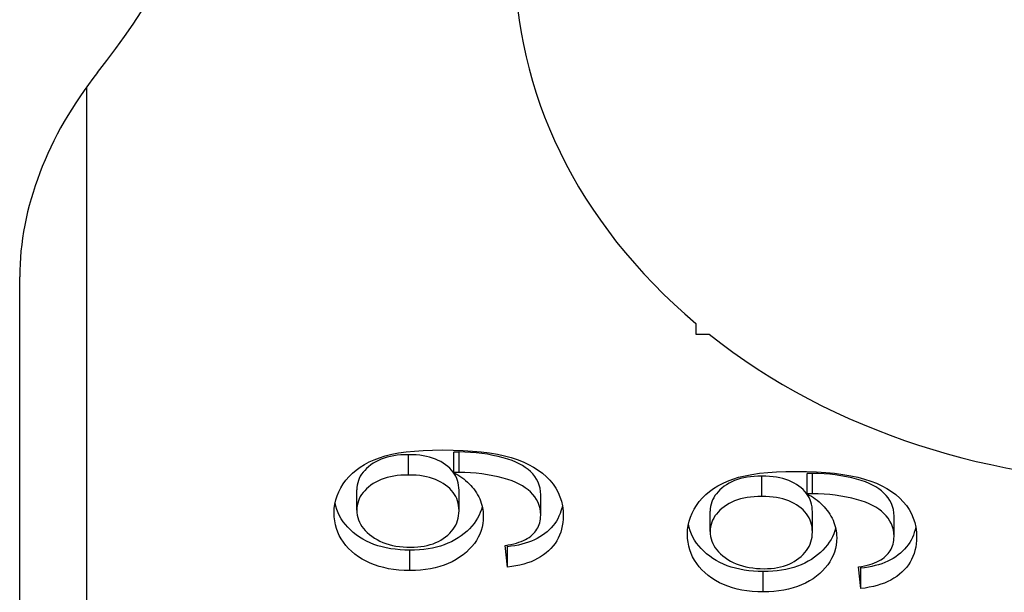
# Model space of a CAD drawing. Header units: inches. Extents: x 4.7 to 53.3, y 4.9 to 37.1.
# Tile 23 of 27: x 48.925 to 49.145, y 18.671 to 18.799. Entities that reach past the tile are written whole.
import ezdxf

# ---------------------------------------------------------------- set-up
doc = ezdxf.new("R2010")
doc.units = ezdxf.units.IN
doc.header["$MEASUREMENT"] = 0
doc.layers.add('Visible Edges(ANSI)', color=7, linetype='Continuous', lineweight=25)
doc.layers.add('Visible Tangent Edges(ANSI)', color=7, linetype='Continuous', lineweight=25)

msp = doc.modelspace()

# ---------------------------------------------------------------- linework, layer by layer
at = {"layer": 'Visible Edges(ANSI)'}
for p, q in [((48.92535, 18.61251), (48.92535, 18.74126)), ((49.07593, 18.73089), (49.07593, 18.7285)), ((49.07593, 18.7285), (49.07885, 18.7285)), ((49.022, 18.69766), (49.022, 18.70219)), ((49.10068, 18.69289), (49.10068, 18.69743)), ((49.00043, 18.68928), (49.00043, 18.69381)), ((49.02318, 18.68915), (49.02318, 18.69369)), ((49.04136, 18.68816), (49.04136, 18.69269)), ((49.07911, 18.68451), (49.07911, 18.68905)), ((49.10186, 18.68439), (49.10186, 18.68892)), ((49.12004, 18.68339), (49.12004, 18.68793)), ((49.03396, 18.67657), (49.03343, 18.6814)), ((49.03396, 18.6811), (49.03392, 18.68148)), ((49.03396, 18.67657), (49.03396, 18.6811)), ((49.11265, 18.6718), (49.11211, 18.67663)), ((49.11265, 18.67633), (49.11261, 18.67671)), ((49.11265, 18.6718), (49.11265, 18.67633))]:
    msp.add_line(p, q, dxfattribs=at)
at = {"layer": 'Visible Edges(ANSI)', "flags": 128}
for points in [[(48.99536, 18.68866), (48.9954, 18.68964), (48.99552, 18.69061), (48.99573, 18.69155), (48.99601, 18.69247), (48.99638, 18.69337), (48.99684, 18.69425), (48.99737, 18.69511), (48.99799, 18.69595), (48.99868, 18.69675), (48.99944, 18.6975), (49.00027, 18.6982), (49.00117, 18.69885), (49.00214, 18.69945), (49.00319, 18.70001), (49.0043, 18.70051), (49.00548, 18.70096), (49.00676, 18.70136), (49.00818, 18.70171), (49.00973, 18.70201), (49.01142, 18.70225), (49.01324, 18.70244), (49.0152, 18.70257), (49.01729, 18.70265), (49.01952, 18.70268)], [(49.01952, 18.70268), (49.02186, 18.70265), (49.02407, 18.70257), (49.02617, 18.70244), (49.02814, 18.70225), (49.02998, 18.70201), (49.03171, 18.70172), (49.03331, 18.70138), (49.03478, 18.70098), (49.03615, 18.70053), (49.03744, 18.70003), (49.03865, 18.69947), (49.03977, 18.69886), (49.04081, 18.6982), (49.04176, 18.69749), (49.04263, 18.69673), (49.04341, 18.69592), (49.04411, 18.69506), (49.04471, 18.69416), (49.04523, 18.69323), (49.04564, 18.69226), (49.04597, 18.69126), (49.0462, 18.69022), (49.04634, 18.68914), (49.04639, 18.68803)], [(49.02322, 18.70223), (49.02318, 18.70223), (49.02315, 18.70223), (49.02311, 18.70223), (49.02308, 18.70222), (49.02304, 18.70222), (49.023, 18.70222), (49.02295, 18.70222), (49.02291, 18.70222), (49.02287, 18.70222), (49.02282, 18.70222), (49.02277, 18.70222), (49.02272, 18.70222), (49.02267, 18.70222), (49.02262, 18.70222), (49.02256, 18.70221), (49.0225, 18.70221), (49.02245, 18.70221), (49.02239, 18.70221), (49.02233, 18.70221), (49.02226, 18.7022), (49.0222, 18.7022), (49.02213, 18.7022), (49.02207, 18.7022), (49.022, 18.70219)], [(49.04136, 18.69269), (49.04132, 18.69345), (49.04121, 18.69417), (49.04103, 18.69486), (49.04078, 18.69552), (49.04046, 18.69616), (49.04006, 18.69676), (49.0396, 18.69733), (49.0391, 18.69786), (49.03855, 18.69835), (49.03794, 18.69881), (49.03729, 18.69924), (49.03659, 18.69962), (49.03583, 18.69998), (49.03498, 18.70032), (49.03404, 18.70064), (49.03303, 18.70094), (49.03193, 18.70122), (49.03074, 18.70148), (49.02951, 18.70171), (49.02827, 18.70189), (49.02702, 18.70204), (49.02576, 18.70214), (49.02449, 18.70221), (49.02322, 18.70223)], [(49.01194, 18.70163), (49.01107, 18.70162), (49.01023, 18.70157), (49.00942, 18.70149), (49.00865, 18.70138), (49.0079, 18.70124), (49.00719, 18.70106), (49.0065, 18.70085), (49.00585, 18.70062), (49.00522, 18.70035), (49.00463, 18.70004), (49.00406, 18.69971), (49.00353, 18.69934), (49.00304, 18.69896), (49.00258, 18.69855), (49.00217, 18.69814), (49.00181, 18.69771), (49.00148, 18.69727), (49.0012, 18.69682), (49.00097, 18.69635), (49.00077, 18.69587), (49.00062, 18.69537), (49.00051, 18.69487), (49.00045, 18.69435), (49.00043, 18.69381)], [(49.02318, 18.69369), (49.02316, 18.69426), (49.02309, 18.69481), (49.02299, 18.69534), (49.02285, 18.69586), (49.02266, 18.69636), (49.02243, 18.69684), (49.02216, 18.69731), (49.02185, 18.69776), (49.02149, 18.69819), (49.0211, 18.69861), (49.02066, 18.69901), (49.02019, 18.69939), (49.01967, 18.69975), (49.01913, 18.70008), (49.01855, 18.70037), (49.01794, 18.70064), (49.0173, 18.70087), (49.01663, 18.70107), (49.01592, 18.70124), (49.01519, 18.70138), (49.01442, 18.70149), (49.01363, 18.70157), (49.0128, 18.70162), (49.01194, 18.70163)], [(49.02322, 18.69769), (49.02318, 18.69769), (49.02315, 18.69769), (49.02311, 18.69769), (49.02308, 18.69769), (49.02304, 18.69769), (49.023, 18.69769), (49.02295, 18.69769), (49.02291, 18.69769), (49.02287, 18.69769), (49.02282, 18.69769), (49.02277, 18.69768), (49.02272, 18.69768), (49.02267, 18.69768), (49.02262, 18.69768), (49.02256, 18.69768), (49.0225, 18.69768), (49.02245, 18.69768), (49.02239, 18.69767), (49.02233, 18.69767), (49.02226, 18.69767), (49.0222, 18.69767), (49.02213, 18.69767), (49.02207, 18.69766), (49.022, 18.69766)], [(49.022, 18.69766), (49.02248, 18.6974), (49.02294, 18.69713), (49.02339, 18.69684), (49.02383, 18.69654), (49.02425, 18.69622), (49.02465, 18.69589), (49.02504, 18.69554), (49.02542, 18.69517), (49.02578, 18.69479), (49.02612, 18.6944), (49.02645, 18.69399), (49.02676, 18.69356), (49.02705, 18.69313), (49.02732, 18.69268), (49.02756, 18.69223), (49.02778, 18.69178), (49.02797, 18.69132), (49.02813, 18.69085), (49.02827, 18.69037), (49.02839, 18.68989), (49.02847, 18.68941), (49.02854, 18.68891), (49.02858, 18.68841), (49.02859, 18.68791)], [(49.04136, 18.68816), (49.04132, 18.68891), (49.04121, 18.68963), (49.04103, 18.69033), (49.04078, 18.69099), (49.04046, 18.69162), (49.04006, 18.69222), (49.0396, 18.69279), (49.0391, 18.69332), (49.03855, 18.69382), (49.03794, 18.69428), (49.03729, 18.6947), (49.03659, 18.69509), (49.03583, 18.69545), (49.03498, 18.69579), (49.03404, 18.69611), (49.03303, 18.69641), (49.03193, 18.69668), (49.03074, 18.69694), (49.02951, 18.69717), (49.02827, 18.69736), (49.02702, 18.6975), (49.02576, 18.69761), (49.02449, 18.69767), (49.02322, 18.69769)], [(49.07404, 18.68389), (49.07408, 18.68488), (49.07421, 18.68584), (49.07441, 18.68678), (49.0747, 18.68771), (49.07507, 18.68861), (49.07552, 18.68949), (49.07606, 18.69034), (49.07667, 18.69118), (49.07736, 18.69198), (49.07813, 18.69273), (49.07896, 18.69343), (49.07986, 18.69409), (49.08083, 18.69469), (49.08187, 18.69524), (49.08298, 18.69574), (49.08416, 18.6962), (49.08544, 18.6966), (49.08686, 18.69695), (49.08841, 18.69724), (49.0901, 18.69748), (49.09192, 18.69767), (49.09388, 18.6978), (49.09598, 18.69788), (49.0982, 18.69791)], [(49.0982, 18.69791), (49.10054, 18.69788), (49.10276, 18.6978), (49.10485, 18.69767), (49.10682, 18.69749), (49.10867, 18.69725), (49.11039, 18.69695), (49.11199, 18.69661), (49.11347, 18.69621), (49.11484, 18.69576), (49.11613, 18.69526), (49.11733, 18.6947), (49.11845, 18.6941), (49.11949, 18.69344), (49.12044, 18.69273), (49.12131, 18.69196), (49.1221, 18.69115), (49.1228, 18.69029), (49.1234, 18.68939), (49.12391, 18.68846), (49.12433, 18.6875), (49.12465, 18.68649), (49.12489, 18.68545), (49.12503, 18.68438), (49.12507, 18.68327)], [(49.1019, 18.69746), (49.10187, 18.69746), (49.10183, 18.69746), (49.1018, 18.69746), (49.10176, 18.69746), (49.10172, 18.69746), (49.10168, 18.69746), (49.10164, 18.69746), (49.1016, 18.69746), (49.10155, 18.69745), (49.1015, 18.69745), (49.10146, 18.69745), (49.10141, 18.69745), (49.10135, 18.69745), (49.1013, 18.69745), (49.10125, 18.69745), (49.10119, 18.69745), (49.10113, 18.69744), (49.10107, 18.69744), (49.10101, 18.69744), (49.10095, 18.69744), (49.10088, 18.69744), (49.10082, 18.69743), (49.10075, 18.69743), (49.10068, 18.69743)], [(49.12004, 18.68793), (49.12001, 18.68868), (49.1199, 18.6894), (49.11972, 18.69009), (49.11947, 18.69076), (49.11914, 18.69139), (49.11875, 18.69199), (49.11829, 18.69256), (49.11778, 18.69309), (49.11723, 18.69359), (49.11663, 18.69405), (49.11598, 18.69447), (49.11528, 18.69486), (49.11451, 18.69522), (49.11366, 18.69555), (49.11273, 18.69587), (49.11171, 18.69617), (49.11061, 18.69645), (49.10943, 18.69671), (49.1082, 18.69694), (49.10696, 18.69713), (49.10571, 18.69727), (49.10445, 18.69738), (49.10318, 18.69744), (49.1019, 18.69746)], [(49.01194, 18.6971), (49.01107, 18.69708), (49.01023, 18.69704), (49.00942, 18.69696), (49.00865, 18.69685), (49.0079, 18.6967), (49.00719, 18.69653), (49.0065, 18.69632), (49.00585, 18.69608), (49.00522, 18.69581), (49.00463, 18.69551), (49.00406, 18.69518), (49.00353, 18.69481), (49.00304, 18.69442), (49.00258, 18.69402), (49.00217, 18.69361), (49.00181, 18.69318), (49.00148, 18.69274), (49.0012, 18.69228), (49.00097, 18.69181), (49.00077, 18.69133), (49.00062, 18.69084), (49.00051, 18.69033), (49.00045, 18.68981), (49.00043, 18.68928)], [(49.02318, 18.68915), (49.02316, 18.68972), (49.02309, 18.69027), (49.02299, 18.69081), (49.02285, 18.69133), (49.02266, 18.69183), (49.02243, 18.69231), (49.02216, 18.69278), (49.02185, 18.69323), (49.02149, 18.69366), (49.0211, 18.69407), (49.02066, 18.69447), (49.02019, 18.69486), (49.01967, 18.69521), (49.01913, 18.69554), (49.01855, 18.69584), (49.01794, 18.6961), (49.0173, 18.69634), (49.01663, 18.69654), (49.01592, 18.69671), (49.01519, 18.69685), (49.01442, 18.69696), (49.01363, 18.69704), (49.0128, 18.69708), (49.01194, 18.6971)], [(49.09062, 18.69687), (49.08975, 18.69685), (49.08892, 18.6968), (49.08811, 18.69672), (49.08733, 18.69661), (49.08659, 18.69647), (49.08587, 18.69629), (49.08519, 18.69609), (49.08453, 18.69585), (49.08391, 18.69558), (49.08331, 18.69528), (49.08275, 18.69494), (49.08222, 18.69458), (49.08172, 18.69419), (49.08127, 18.69379), (49.08086, 18.69337), (49.08049, 18.69294), (49.08017, 18.6925), (49.07989, 18.69205), (49.07965, 18.69158), (49.07946, 18.6911), (49.07931, 18.69061), (49.0792, 18.6901), (49.07913, 18.68958), (49.07911, 18.68905)], [(49.10186, 18.68892), (49.10184, 18.68949), (49.10178, 18.69004), (49.10168, 18.69058), (49.10153, 18.69109), (49.10134, 18.69159), (49.10111, 18.69208), (49.10084, 18.69254), (49.10053, 18.69299), (49.10018, 18.69343), (49.09979, 18.69384), (49.09935, 18.69424), (49.09887, 18.69462), (49.09836, 18.69498), (49.09781, 18.69531), (49.09723, 18.69561), (49.09662, 18.69587), (49.09598, 18.6961), (49.09531, 18.69631), (49.09461, 18.69648), (49.09387, 18.69662), (49.09311, 18.69673), (49.09231, 18.6968), (49.09148, 18.69685), (49.09062, 18.69687)], [(49.01224, 18.68035), (49.01112, 18.68037), (49.01004, 18.68043), (49.00899, 18.68054), (49.00797, 18.68068), (49.00699, 18.68086), (49.00604, 18.68108), (49.00512, 18.68134), (49.00423, 18.68165), (49.00338, 18.68199), (49.00256, 18.68238), (49.00178, 18.6828), (49.00102, 18.68327), (49.00031, 18.68377), (48.99962, 18.68431), (48.99899, 18.68488), (48.9984, 18.68547), (48.99787, 18.68607), (48.99739, 18.6867), (48.99696, 18.68735), (48.99658, 18.68801), (48.99625, 18.6887), (48.99597, 18.68941), (48.99575, 18.69014), (48.99557, 18.69089)], [(49.09062, 18.69233), (49.08975, 18.69232), (49.08892, 18.69227), (49.08811, 18.69219), (49.08733, 18.69208), (49.08659, 18.69194), (49.08587, 18.69176), (49.08519, 18.69155), (49.08453, 18.69131), (49.08391, 18.69104), (49.08331, 18.69074), (49.08275, 18.69041), (49.08222, 18.69004), (49.08172, 18.68965), (49.08127, 18.68925), (49.08086, 18.68884), (49.08049, 18.68841), (49.08017, 18.68797), (49.07989, 18.68752), (49.07965, 18.68705), (49.07946, 18.68657), (49.07931, 18.68607), (49.0792, 18.68557), (49.07913, 18.68505), (49.07911, 18.68451)], [(49.10186, 18.68439), (49.10184, 18.68496), (49.10178, 18.68551), (49.10168, 18.68604), (49.10153, 18.68656), (49.10134, 18.68706), (49.10111, 18.68754), (49.10084, 18.68801), (49.10053, 18.68846), (49.10018, 18.68889), (49.09979, 18.68931), (49.09935, 18.68971), (49.09887, 18.69009), (49.09836, 18.69045), (49.09781, 18.69077), (49.09723, 18.69107), (49.09662, 18.69134), (49.09598, 18.69157), (49.09531, 18.69177), (49.09461, 18.69194), (49.09387, 18.69208), (49.09311, 18.69219), (49.09231, 18.69227), (49.09148, 18.69232), (49.09062, 18.69233)], [(49.1019, 18.69292), (49.10187, 18.69292), (49.10183, 18.69292), (49.1018, 18.69292), (49.10176, 18.69292), (49.10172, 18.69292), (49.10168, 18.69292), (49.10164, 18.69292), (49.1016, 18.69292), (49.10155, 18.69292), (49.1015, 18.69292), (49.10146, 18.69292), (49.10141, 18.69292), (49.10135, 18.69292), (49.1013, 18.69291), (49.10125, 18.69291), (49.10119, 18.69291), (49.10113, 18.69291), (49.10107, 18.69291), (49.10101, 18.69291), (49.10095, 18.6929), (49.10088, 18.6929), (49.10082, 18.6929), (49.10075, 18.6929), (49.10068, 18.69289)], [(49.10068, 18.69289), (49.10116, 18.69264), (49.10163, 18.69236), (49.10208, 18.69208), (49.10251, 18.69177), (49.10293, 18.69146), (49.10334, 18.69112), (49.10373, 18.69077), (49.1041, 18.69041), (49.10446, 18.69003), (49.1048, 18.68963), (49.10513, 18.68922), (49.10544, 18.6888), (49.10574, 18.68836), (49.106, 18.68792), (49.10625, 18.68747), (49.10646, 18.68701), (49.10665, 18.68655), (49.10682, 18.68608), (49.10696, 18.68561), (49.10707, 18.68513), (49.10716, 18.68464), (49.10722, 18.68415), (49.10726, 18.68365), (49.10727, 18.68314)], [(49.12004, 18.68339), (49.12001, 18.68414), (49.1199, 18.68487), (49.11972, 18.68556), (49.11947, 18.68622), (49.11914, 18.68685), (49.11875, 18.68746), (49.11829, 18.68803), (49.11778, 18.68856), (49.11723, 18.68905), (49.11663, 18.68951), (49.11598, 18.68994), (49.11528, 18.69032), (49.11451, 18.69068), (49.11366, 18.69102), (49.11273, 18.69134), (49.11171, 18.69164), (49.11061, 18.69192), (49.10943, 18.69218), (49.1082, 18.69241), (49.10696, 18.69259), (49.10571, 18.69274), (49.10445, 18.69284), (49.10318, 18.6929), (49.1019, 18.69292)], [(49.01224, 18.67582), (49.01099, 18.67585), (49.00978, 18.67592), (49.00862, 18.67605), (49.00749, 18.67623), (49.00641, 18.67646), (49.00537, 18.67673), (49.00437, 18.67707), (49.00341, 18.67745), (49.00249, 18.67788), (49.00161, 18.67836), (49.00078, 18.6789), (48.99999, 18.67948), (48.99925, 18.6801), (48.99857, 18.68075), (48.99796, 18.68143), (48.99742, 18.68213), (48.99693, 18.68285), (48.99651, 18.6836), (48.99616, 18.68438), (48.99587, 18.68519), (48.99565, 18.68601), (48.99549, 18.68687), (48.99539, 18.68775), (48.99536, 18.68866)], [(49.00043, 18.68928), (49.00045, 18.68872), (49.00052, 18.68818), (49.00063, 18.68765), (49.0008, 18.68714), (49.001, 18.68663), (49.00126, 18.68614), (49.00156, 18.68566), (49.00191, 18.68519), (49.0023, 18.68474), (49.00274, 18.6843), (49.00323, 18.68387), (49.00376, 18.68345), (49.00433, 18.68306), (49.00493, 18.6827), (49.00555, 18.68238), (49.00621, 18.68209), (49.00689, 18.68183), (49.0076, 18.68161), (49.00833, 18.68142), (49.0091, 18.68127), (49.00989, 18.68115), (49.01071, 18.68106), (49.01156, 18.68101), (49.01243, 18.68099)], [(49.02834, 18.69012), (49.02815, 18.68944), (49.02792, 18.68877), (49.02765, 18.68812), (49.02732, 18.68749), (49.02694, 18.68688), (49.02652, 18.68628), (49.02605, 18.6857), (49.02553, 18.68513), (49.02496, 18.68459), (49.02434, 18.68406), (49.02368, 18.68355), (49.02298, 18.68308), (49.02226, 18.68264), (49.0215, 18.68224), (49.02071, 18.68189), (49.0199, 18.68156), (49.01905, 18.68128), (49.01817, 18.68103), (49.01726, 18.68083), (49.01631, 18.68066), (49.01534, 18.68052), (49.01434, 18.68043), (49.0133, 18.68037), (49.01224, 18.68035)], [(49.01243, 18.68099), (49.01321, 18.68101), (49.01397, 18.68106), (49.0147, 18.68114), (49.01541, 18.68125), (49.01609, 18.6814), (49.01675, 18.68158), (49.01739, 18.68179), (49.01799, 18.68203), (49.01858, 18.68231), (49.01914, 18.68261), (49.01967, 18.68296), (49.02019, 18.68333), (49.02066, 18.68373), (49.0211, 18.68414), (49.02149, 18.68457), (49.02185, 18.68501), (49.02216, 18.68548), (49.02243, 18.68595), (49.02266, 18.68645), (49.02285, 18.68696), (49.02299, 18.68748), (49.02309, 18.68802), (49.02316, 18.68858), (49.02318, 18.68915)], [(49.04619, 18.69031), (49.04605, 18.68968), (49.04588, 18.68908), (49.04567, 18.68849), (49.04543, 18.68792), (49.04516, 18.68737), (49.04485, 18.68684), (49.04451, 18.68633), (49.04413, 18.68583), (49.04372, 18.68535), (49.04327, 18.6849), (49.04279, 18.68446), (49.04228, 18.68405), (49.04174, 18.68366), (49.04117, 18.6833), (49.04058, 18.68296), (49.03996, 18.68265), (49.03931, 18.68237), (49.03863, 18.68211), (49.03792, 18.68188), (49.03719, 18.68167), (49.03642, 18.68149), (49.03563, 18.68134), (49.03481, 18.68121), (49.03396, 18.6811)], [(49.02859, 18.68791), (49.02856, 18.68707), (49.02846, 18.68626), (49.02831, 18.68547), (49.02809, 18.6847), (49.02781, 18.68395), (49.02746, 18.68322), (49.02706, 18.68252), (49.02659, 18.68184), (49.02606, 18.68118), (49.02547, 18.68054), (49.02481, 18.67992), (49.02409, 18.67932), (49.02332, 18.67876), (49.02251, 18.67825), (49.02167, 18.67779), (49.02078, 18.67738), (49.01985, 18.67701), (49.01888, 18.6767), (49.01787, 18.67643), (49.01683, 18.67621), (49.01574, 18.67604), (49.01461, 18.67592), (49.01345, 18.67584), (49.01224, 18.67582)], [(49.03343, 18.6814), (49.03411, 18.68151), (49.03475, 18.68164), (49.03536, 18.68178), (49.03595, 18.68193), (49.0365, 18.68211), (49.03702, 18.6823), (49.0375, 18.6825), (49.03796, 18.68272), (49.03838, 18.68295), (49.03878, 18.6832), (49.03914, 18.68347), (49.03947, 18.68375), (49.03977, 18.68404), (49.04005, 18.68435), (49.04029, 18.68467), (49.04052, 18.68501), (49.04071, 18.68535), (49.04088, 18.68572), (49.04103, 18.68609), (49.04115, 18.68648), (49.04124, 18.68688), (49.0413, 18.68729), (49.04134, 18.68772), (49.04136, 18.68816)], [(49.04639, 18.68803), (49.04636, 18.68725), (49.0463, 18.68649), (49.04618, 18.68576), (49.04602, 18.68505), (49.04582, 18.68436), (49.04557, 18.6837), (49.04528, 18.68306), (49.04494, 18.68245), (49.04455, 18.68186), (49.04412, 18.68129), (49.04365, 18.68075), (49.04313, 18.68023), (49.04257, 18.67974), (49.04197, 18.67928), (49.04133, 18.67886), (49.04066, 18.67847), (49.03995, 18.67812), (49.03921, 18.67779), (49.03843, 18.67751), (49.03761, 18.67725), (49.03675, 18.67703), (49.03586, 18.67684), (49.03493, 18.67669), (49.03396, 18.67657)], [(49.09093, 18.67559), (49.08981, 18.67561), (49.08873, 18.67567), (49.08768, 18.67577), (49.08666, 18.67591), (49.08567, 18.67609), (49.08472, 18.67631), (49.0838, 18.67658), (49.08292, 18.67688), (49.08207, 18.67722), (49.08125, 18.67761), (49.08046, 18.67803), (49.07971, 18.6785), (49.07899, 18.679), (49.07831, 18.67955), (49.07767, 18.68011), (49.07709, 18.6807), (49.07656, 18.6813), (49.07607, 18.68193), (49.07564, 18.68258), (49.07526, 18.68325), (49.07494, 18.68394), (49.07466, 18.68464), (49.07443, 18.68537), (49.07426, 18.68612)], [(49.07911, 18.68451), (49.07913, 18.68396), (49.0792, 18.68342), (49.07932, 18.68289), (49.07948, 18.68237), (49.07969, 18.68187), (49.07994, 18.68137), (49.08025, 18.68089), (49.08059, 18.68043), (49.08099, 18.67997), (49.08143, 18.67953), (49.08191, 18.6791), (49.08245, 18.67869), (49.08302, 18.67829), (49.08361, 18.67793), (49.08424, 18.67761), (49.08489, 18.67732), (49.08557, 18.67706), (49.08628, 18.67684), (49.08702, 18.67665), (49.08778, 18.6765), (49.08857, 18.67638), (49.08939, 18.67629), (49.09024, 18.67624), (49.09112, 18.67622)], [(49.10702, 18.68535), (49.10684, 18.68467), (49.10661, 18.684), (49.10633, 18.68336), (49.10601, 18.68272), (49.10563, 18.68211), (49.10521, 18.68151), (49.10473, 18.68093), (49.10421, 18.68037), (49.10364, 18.67982), (49.10303, 18.67929), (49.10236, 18.67878), (49.10167, 18.67831), (49.10094, 18.67787), (49.10019, 18.67748), (49.0994, 18.67712), (49.09858, 18.6768), (49.09773, 18.67651), (49.09685, 18.67627), (49.09594, 18.67606), (49.095, 18.67589), (49.09403, 18.67576), (49.09302, 18.67566), (49.09199, 18.67561), (49.09093, 18.67559)], [(49.09112, 18.67622), (49.0919, 18.67624), (49.09265, 18.67629), (49.09339, 18.67637), (49.09409, 18.67648), (49.09478, 18.67663), (49.09544, 18.67681), (49.09607, 18.67702), (49.09668, 18.67726), (49.09726, 18.67754), (49.09782, 18.67785), (49.09836, 18.67819), (49.09887, 18.67856), (49.09935, 18.67896), (49.09979, 18.67937), (49.10018, 18.6798), (49.10053, 18.68025), (49.10084, 18.68071), (49.10111, 18.68119), (49.10134, 18.68168), (49.10153, 18.68219), (49.10168, 18.68271), (49.10178, 18.68326), (49.10184, 18.68381), (49.10186, 18.68439)], [(49.12487, 18.68554), (49.12473, 18.68491), (49.12456, 18.68431), (49.12436, 18.68372), (49.12412, 18.68315), (49.12385, 18.6826), (49.12354, 18.68207), (49.12319, 18.68156), (49.12281, 18.68106), (49.1224, 18.68059), (49.12195, 18.68013), (49.12147, 18.67969), (49.12096, 18.67928), (49.12042, 18.67889), (49.11986, 18.67853), (49.11926, 18.6782), (49.11864, 18.67789), (49.11799, 18.6776), (49.11731, 18.67734), (49.11661, 18.67711), (49.11587, 18.6769), (49.11511, 18.67672), (49.11432, 18.67657), (49.1135, 18.67644), (49.11265, 18.67633)], [(49.09093, 18.67105), (49.08968, 18.67108), (49.08847, 18.67115), (49.0873, 18.67128), (49.08618, 18.67146), (49.08509, 18.67169), (49.08405, 18.67197), (49.08305, 18.6723), (49.08209, 18.67268), (49.08118, 18.67311), (49.0803, 18.67359), (49.07947, 18.67413), (49.07867, 18.67471), (49.07793, 18.67534), (49.07726, 18.67599), (49.07665, 18.67666), (49.0761, 18.67736), (49.07562, 18.67809), (49.0752, 18.67884), (49.07485, 18.67962), (49.07456, 18.68042), (49.07433, 18.68125), (49.07417, 18.6821), (49.07407, 18.68298), (49.07404, 18.68389)], [(49.10727, 18.68314), (49.10724, 18.68231), (49.10715, 18.68149), (49.10699, 18.6807), (49.10677, 18.67993), (49.10649, 18.67918), (49.10615, 18.67846), (49.10574, 18.67775), (49.10528, 18.67707), (49.10474, 18.67641), (49.10415, 18.67577), (49.1035, 18.67515), (49.10278, 18.67456), (49.10201, 18.674), (49.1012, 18.67349), (49.10035, 18.67302), (49.09946, 18.67261), (49.09853, 18.67225), (49.09757, 18.67193), (49.09656, 18.67166), (49.09551, 18.67144), (49.09442, 18.67127), (49.0933, 18.67115), (49.09213, 18.67108), (49.09093, 18.67105)], [(49.11211, 18.67663), (49.11279, 18.67674), (49.11344, 18.67687), (49.11405, 18.67701), (49.11463, 18.67717), (49.11518, 18.67734), (49.1157, 18.67753), (49.11619, 18.67773), (49.11665, 18.67795), (49.11707, 18.67819), (49.11746, 18.67844), (49.11782, 18.6787), (49.11815, 18.67898), (49.11846, 18.67928), (49.11873, 18.67958), (49.11898, 18.67991), (49.1192, 18.68024), (49.1194, 18.68059), (49.11957, 18.68095), (49.11971, 18.68132), (49.11983, 18.68171), (49.11992, 18.68211), (49.11999, 18.68252), (49.12003, 18.68295), (49.12004, 18.68339)], [(49.12507, 18.68327), (49.12505, 18.68248), (49.12498, 18.68173), (49.12487, 18.68099), (49.12471, 18.68028), (49.12451, 18.67959), (49.12426, 18.67893), (49.12396, 18.67829), (49.12362, 18.67768), (49.12324, 18.67709), (49.12281, 18.67652), (49.12233, 18.67598), (49.12181, 18.67546), (49.12125, 18.67497), (49.12065, 18.67452), (49.12002, 18.67409), (49.11935, 18.6737), (49.11864, 18.67335), (49.11789, 18.67303), (49.11711, 18.67274), (49.11629, 18.67248), (49.11544, 18.67226), (49.11454, 18.67208), (49.11361, 18.67192), (49.11265, 18.6718)]]:
    msp.add_lwpolyline(points, dxfattribs=at)
at = {"layer": 'Visible Edges(ANSI)'}
for centre, major_axis, ratio, start_param, end_param in [((48.96696, 18.83504), (0.47244, 0), 0.817547, 4.712389, 7.853982), ((48.83377, 18.84315), (0.12663, 0.08662), 0.760661, 5.100718, 6.50155), ((49.1783, 18.81219), (-0.14272, 0), 0.817547, 5.512224, 7.054146), ((48.99861, 18.75788), (-0.06499, -0.04446), 0.760661, 5.100718, 5.803419), ((49.1783, 18.81219), (0.14272, 0), 0.817547, 3.941428, 5.48335)]:
    msp.add_ellipse(centre, major_axis=major_axis, ratio=ratio, start_param=start_param, end_param=end_param, dxfattribs=at)
at = {"layer": 'Visible Tangent Edges(ANSI)'}
for p, q in [((48.94026, 18.78357), (48.94026, 18.5804)), ((49.02322, 18.69769), (49.02322, 18.70223)), ((49.01194, 18.6971), (49.01194, 18.70163)), ((49.1019, 18.69292), (49.1019, 18.69746)), ((49.09062, 18.69233), (49.09062, 18.69687)), ((49.01224, 18.67582), (49.01224, 18.68035)), ((49.09093, 18.67105), (49.09093, 18.67559))]:
    msp.add_line(p, q, dxfattribs=at)

doc.saveas('drawing.dxf')
